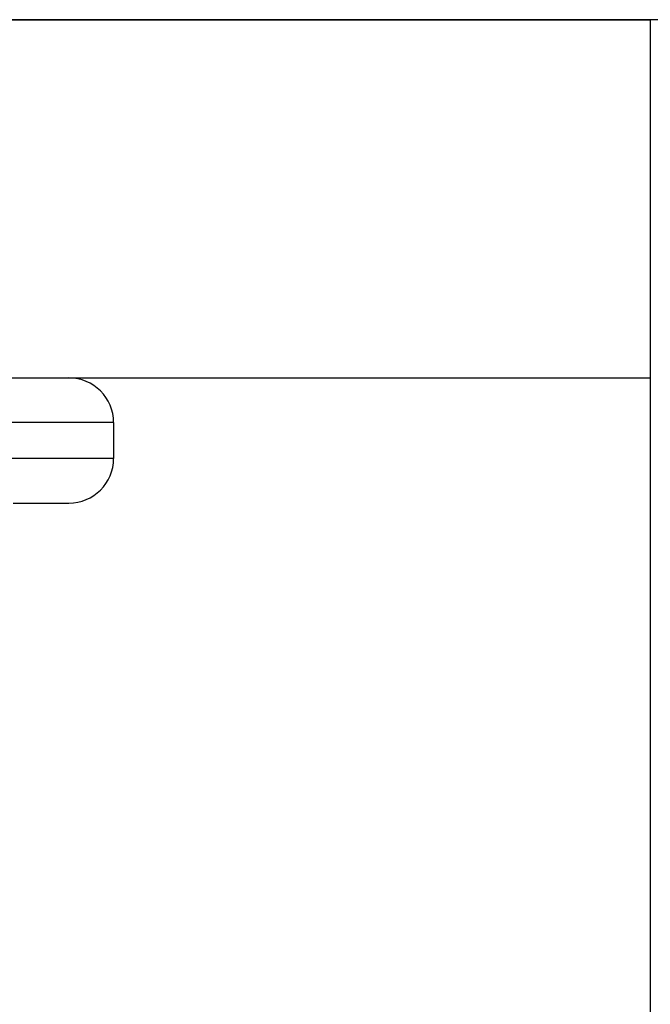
# Model space of a CAD drawing. Header units: millimetres. Extents: x -76 to 76, y -16 to 42.
# Tile 8 of 41: x -68.53 to -65, y 9.5 to 15. Entities that reach past the tile are written whole.
import ezdxf

# ---------------------------------------------------------------- set-up
doc = ezdxf.new("R2010")
doc.units = ezdxf.units.MM
doc.layers.add('MAIN-2', color=7, linetype='Continuous')

msp = doc.modelspace()

# ---------------------------------------------------------------- linework, layer by layer
at = {"layer": 'MAIN-2'}
for p, q in [((75.5, 15), (-75.5, 15)), ((-74.5, 15), (-65, 15)), ((-63, 15), (-65, 15)), ((-65, 15), (-65, -13)), ((-65, 15), (-65, 15)), ((-65, 15), (-65, 15)), ((-74.5, 13), (-65, 13)), ((-68.5779, 13), (-68.4966, 13)), ((-68.4966, 13), (-68.4303, 13)), ((-68.4303, 13), (-68.3752, 13)), ((-68.3752, 13), (-68.3301, 13)), ((-68.3301, 13), (-68.2951, 13)), ((-68.2951, 13), (-68.27, 13)), ((-68.27, 13), (-68.255, 13)), ((-68.255, 13), (-68.25, 13)), ((-65, 13), (-65, 13)), ((-68, 12.75), (-71.5, 12.75)), ((-68, 12.75), (-71.5, 12.75)), ((-68, 12.75), (-68, 12.55)), ((-68, 12.55), (-71.5, 12.55)), ((-68, 12.55), (-71.5, 12.55)), ((-68.5615, 12.3), (-68.4938, 12.3)), ((-68.4938, 12.3), (-68.4346, 12.3)), ((-68.4346, 12.3), (-68.384, 12.3)), ((-68.384, 12.3), (-68.3418, 12.3)), ((-68.3418, 12.3), (-68.3079, 12.3)), ((-68.3079, 12.3), (-68.2821, 12.3)), ((-68.2821, 12.3), (-68.264, 12.3)), ((-68.264, 12.3), (-68.2534, 12.3)), ((-68.2534, 12.3), (-68.25, 12.3))]:
    msp.add_line(p, q, dxfattribs=at)
for centre, start, end in [((-68.25, 12.75), 0, 90), ((-68.25, 12.55), 270, 0)]:
    msp.add_arc(centre, 0.25, start, end, dxfattribs=at)

doc.saveas('drawing.dxf')
